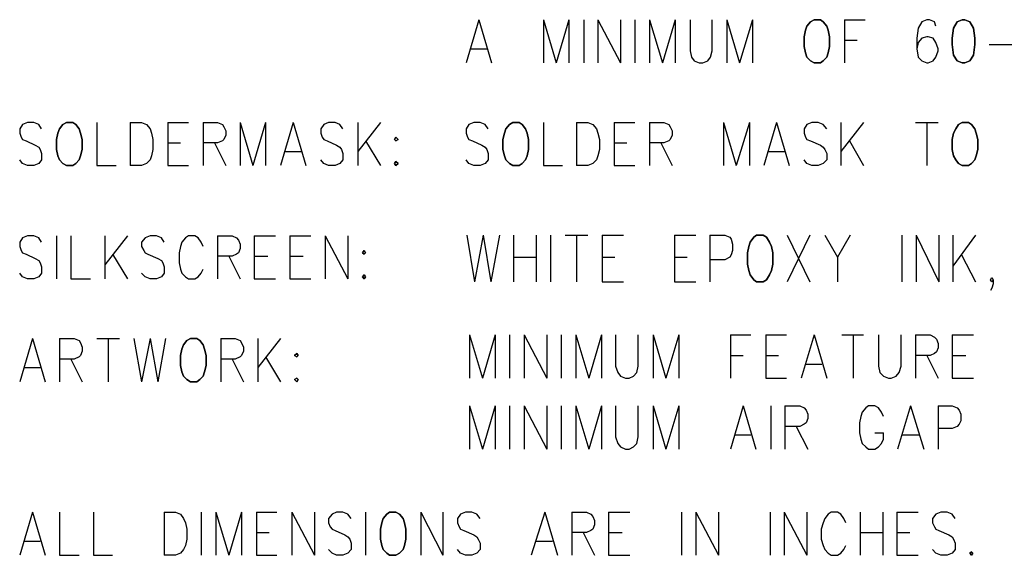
# Model space of a CAD drawing. Extents: x 11.9 to 28.1, y 10.8 to 21.2.
# Tile 22 of 32: x 23.207 to 24.596, y 17.149 to 17.905. Entities that reach past the tile are written whole.
import ezdxf

# ---------------------------------------------------------------- set-up
doc = ezdxf.new("R2010")
doc.units = 0
doc.layers.add('DRILLDWG_pho', color=1, linetype='CONTINUOUS')

msp = doc.modelspace()

# ---------------------------------------------------------------- linework, layer by layer
at = {"layer": 'DRILLDWG_pho'}
for points in [[(23.855, 17.905), (23.837, 17.844)], [(23.855, 17.905), (23.873, 17.844)], [(23.946, 17.905), (23.946, 17.844)], [(23.946, 17.905), (23.964, 17.844)], [(23.982, 17.905), (23.964, 17.844)], [(23.982, 17.905), (23.982, 17.844)], [(24.003, 17.905), (24.003, 17.844)], [(24.023, 17.905), (24.023, 17.844)], [(24.023, 17.905), (24.055, 17.844)], [(24.055, 17.905), (24.055, 17.844)], [(24.075, 17.905), (24.075, 17.844)], [(24.096, 17.905), (24.096, 17.844)], [(24.096, 17.905), (24.114, 17.844)], [(24.132, 17.905), (24.114, 17.844)], [(24.132, 17.905), (24.132, 17.844)], [(24.153, 17.905), (24.153, 17.861)], [(24.184, 17.861), (24.184, 17.905)], [(24.205, 17.905), (24.205, 17.844)], [(24.205, 17.905), (24.223, 17.844)], [(24.241, 17.905), (24.223, 17.844)], [(24.241, 17.905), (24.241, 17.844)], [(24.371, 17.905), (24.371, 17.844)], [(24.371, 17.905), (24.4, 17.905)], [(24.48, 17.902), (24.475, 17.893)], [(24.487, 17.905), (24.48, 17.902)], [(24.491, 17.905), (24.487, 17.905)], [(24.498, 17.902), (24.491, 17.905)], [(24.5, 17.896), (24.498, 17.902)], [(24.475, 17.893), (24.473, 17.879)], [(24.371, 17.876), (24.389, 17.876)], [(24.473, 17.879), (24.473, 17.864)], [(24.475, 17.873), (24.473, 17.864)], [(24.48, 17.879), (24.475, 17.873)], [(24.487, 17.881), (24.48, 17.879)], [(24.489, 17.881), (24.487, 17.881)], [(24.496, 17.879), (24.489, 17.881)], [(24.5, 17.873), (24.496, 17.879)], [(24.503, 17.864), (24.5, 17.873)], [(24.575, 17.87), (24.616, 17.87)], [(23.843, 17.864), (23.866, 17.864)], [(24.153, 17.861), (24.155, 17.852)], [(24.182, 17.852), (24.184, 17.861)], [(24.473, 17.864), (24.475, 17.852)], [(24.5, 17.852), (24.503, 17.861)], [(24.503, 17.861), (24.503, 17.864)], [(24.155, 17.852), (24.159, 17.847)], [(24.159, 17.847), (24.166, 17.844)], [(24.166, 17.844), (24.171, 17.844)], [(24.171, 17.844), (24.178, 17.847)], [(24.178, 17.847), (24.182, 17.852)], [(24.475, 17.852), (24.48, 17.847)], [(24.48, 17.847), (24.487, 17.844)], [(24.487, 17.844), (24.489, 17.844)], [(24.489, 17.844), (24.496, 17.847)], [(24.496, 17.847), (24.5, 17.852)], [(23.218, 17.76), (23.211, 17.757)], [(23.227, 17.76), (23.218, 17.76)], [(23.234, 17.757), (23.227, 17.76)], [(23.316, 17.76), (23.316, 17.699)], [(23.363, 17.76), (23.363, 17.699)], [(23.363, 17.76), (23.379, 17.76)], [(23.379, 17.76), (23.386, 17.757)], [(23.416, 17.76), (23.416, 17.699)], [(23.416, 17.76), (23.445, 17.76)], [(23.466, 17.76), (23.466, 17.699)], [(23.466, 17.76), (23.486, 17.76)], [(23.486, 17.76), (23.493, 17.757)], [(23.518, 17.76), (23.518, 17.699)], [(23.518, 17.76), (23.536, 17.699)], [(23.554, 17.76), (23.536, 17.699)], [(23.554, 17.76), (23.554, 17.699)], [(23.593, 17.76), (23.575, 17.699)], [(23.593, 17.76), (23.611, 17.699)], [(23.643, 17.76), (23.636, 17.757)], [(23.652, 17.76), (23.643, 17.76)], [(23.659, 17.757), (23.652, 17.76)], [(23.684, 17.76), (23.684, 17.699)], [(23.716, 17.76), (23.684, 17.719)], [(23.848, 17.76), (23.841, 17.757)], [(23.857, 17.76), (23.848, 17.76)], [(23.864, 17.757), (23.857, 17.76)], [(23.946, 17.76), (23.946, 17.699)], [(23.993, 17.76), (23.993, 17.699)], [(23.993, 17.76), (24.009, 17.76)], [(24.009, 17.76), (24.016, 17.757)], [(24.046, 17.76), (24.046, 17.699)], [(24.046, 17.76), (24.075, 17.76)], [(24.096, 17.76), (24.096, 17.699)], [(24.096, 17.76), (24.116, 17.76)], [(24.116, 17.76), (24.123, 17.757)], [(24.2, 17.76), (24.2, 17.699)], [(24.2, 17.76), (24.218, 17.699)], [(24.237, 17.76), (24.218, 17.699)], [(24.237, 17.76), (24.237, 17.699)], [(24.275, 17.76), (24.257, 17.699)], [(24.275, 17.76), (24.293, 17.699)], [(24.325, 17.76), (24.318, 17.757)], [(24.334, 17.76), (24.325, 17.76)], [(24.341, 17.757), (24.334, 17.76)], [(24.366, 17.76), (24.366, 17.699)], [(24.398, 17.76), (24.366, 17.719)], [(24.471, 17.76), (24.503, 17.76)], [(24.487, 17.76), (24.487, 17.699)], [(23.211, 17.757), (23.207, 17.751)], [(23.207, 17.751), (23.207, 17.745)], [(23.207, 17.745), (23.209, 17.739)], [(23.238, 17.751), (23.234, 17.757)], [(23.386, 17.757), (23.391, 17.751)], [(23.391, 17.751), (23.393, 17.745)], [(23.393, 17.745), (23.395, 17.736)], [(23.493, 17.757), (23.495, 17.754)], [(23.495, 17.754), (23.498, 17.748)], [(23.498, 17.748), (23.498, 17.742)], [(23.636, 17.757), (23.632, 17.751)], [(23.632, 17.751), (23.632, 17.745)], [(23.632, 17.745), (23.634, 17.739)], [(23.663, 17.751), (23.659, 17.757)], [(23.841, 17.757), (23.837, 17.751)], [(23.837, 17.751), (23.837, 17.745)], [(23.837, 17.745), (23.839, 17.739)], [(23.868, 17.751), (23.864, 17.757)], [(24.016, 17.757), (24.021, 17.751)], [(24.021, 17.751), (24.023, 17.745)], [(24.023, 17.745), (24.025, 17.736)], [(24.123, 17.757), (24.125, 17.754)], [(24.125, 17.754), (24.128, 17.748)], [(24.128, 17.748), (24.128, 17.742)], [(24.318, 17.757), (24.314, 17.751)], [(24.314, 17.751), (24.314, 17.745)], [(24.314, 17.745), (24.316, 17.739)], [(24.346, 17.751), (24.341, 17.757)], [(23.209, 17.739), (23.211, 17.736)], [(23.211, 17.736), (23.216, 17.734)], [(23.216, 17.734), (23.229, 17.728)], [(23.395, 17.736), (23.395, 17.722)], [(23.416, 17.731), (23.434, 17.731)], [(23.486, 17.731), (23.466, 17.731)], [(23.482, 17.731), (23.498, 17.699)], [(23.493, 17.734), (23.486, 17.731)], [(23.495, 17.736), (23.493, 17.734)], [(23.498, 17.742), (23.495, 17.736)], [(23.634, 17.739), (23.636, 17.736)], [(23.636, 17.736), (23.641, 17.734)], [(23.641, 17.734), (23.654, 17.728)], [(23.695, 17.734), (23.716, 17.699)], [(23.839, 17.739), (23.841, 17.736)], [(23.841, 17.736), (23.846, 17.734)], [(23.846, 17.734), (23.859, 17.728)], [(24.025, 17.736), (24.025, 17.722)], [(24.046, 17.731), (24.064, 17.731)], [(24.116, 17.731), (24.096, 17.731)], [(24.112, 17.731), (24.128, 17.699)], [(24.123, 17.734), (24.116, 17.731)], [(24.125, 17.736), (24.123, 17.734)], [(24.128, 17.742), (24.125, 17.736)], [(24.316, 17.739), (24.318, 17.736)], [(24.318, 17.736), (24.323, 17.734)], [(24.323, 17.734), (24.337, 17.728)], [(24.378, 17.734), (24.398, 17.699)], [(23.229, 17.728), (23.234, 17.725)], [(23.234, 17.725), (23.236, 17.722)], [(23.236, 17.722), (23.238, 17.716)], [(23.395, 17.722), (23.393, 17.713)], [(23.582, 17.719), (23.604, 17.719)], [(23.654, 17.728), (23.659, 17.725)], [(23.659, 17.725), (23.661, 17.722)], [(23.661, 17.722), (23.663, 17.716)], [(23.859, 17.728), (23.864, 17.725)], [(23.864, 17.725), (23.866, 17.722)], [(23.866, 17.722), (23.868, 17.716)], [(24.025, 17.722), (24.023, 17.713)], [(24.264, 17.719), (24.287, 17.719)], [(24.337, 17.728), (24.341, 17.725)], [(24.341, 17.725), (24.343, 17.722)], [(24.343, 17.722), (24.346, 17.716)], [(23.211, 17.702), (23.207, 17.707)], [(23.238, 17.707), (23.234, 17.702)], [(23.238, 17.716), (23.238, 17.707)], [(23.391, 17.707), (23.386, 17.702)], [(23.393, 17.713), (23.391, 17.707)], [(23.636, 17.702), (23.632, 17.707)], [(23.663, 17.707), (23.659, 17.702)], [(23.663, 17.716), (23.663, 17.707)], [(23.841, 17.702), (23.837, 17.707)], [(23.868, 17.707), (23.864, 17.702)], [(23.868, 17.716), (23.868, 17.707)], [(24.021, 17.707), (24.016, 17.702)], [(24.023, 17.713), (24.021, 17.707)], [(24.318, 17.702), (24.314, 17.707)], [(24.346, 17.707), (24.341, 17.702)], [(24.346, 17.716), (24.346, 17.707)], [(23.218, 17.699), (23.211, 17.702)], [(23.227, 17.699), (23.218, 17.699)], [(23.234, 17.702), (23.227, 17.699)], [(23.316, 17.699), (23.343, 17.699)], [(23.379, 17.699), (23.363, 17.699)], [(23.386, 17.702), (23.379, 17.699)], [(23.416, 17.699), (23.445, 17.699)], [(23.643, 17.699), (23.636, 17.702)], [(23.652, 17.699), (23.643, 17.699)], [(23.659, 17.702), (23.652, 17.699)], [(23.848, 17.699), (23.841, 17.702)], [(23.857, 17.699), (23.848, 17.699)], [(23.864, 17.702), (23.857, 17.699)], [(23.946, 17.699), (23.973, 17.699)], [(24.009, 17.699), (23.993, 17.699)], [(24.016, 17.702), (24.009, 17.699)], [(24.046, 17.699), (24.075, 17.699)], [(24.325, 17.699), (24.318, 17.702)], [(24.334, 17.699), (24.325, 17.699)], [(24.341, 17.702), (24.334, 17.699)], [(23.211, 17.597), (23.207, 17.591)], [(23.218, 17.6), (23.211, 17.597)], [(23.227, 17.6), (23.218, 17.6)], [(23.234, 17.597), (23.227, 17.6)], [(23.238, 17.591), (23.234, 17.597)], [(23.259, 17.6), (23.259, 17.539)], [(23.279, 17.6), (23.279, 17.539)], [(23.327, 17.6), (23.327, 17.539)], [(23.359, 17.6), (23.327, 17.559)], [(23.384, 17.597), (23.379, 17.591)], [(23.391, 17.6), (23.384, 17.597)], [(23.4, 17.6), (23.391, 17.6)], [(23.407, 17.597), (23.4, 17.6)], [(23.411, 17.591), (23.407, 17.597)], [(23.441, 17.597), (23.436, 17.591)], [(23.445, 17.6), (23.441, 17.597)], [(23.454, 17.6), (23.445, 17.6)], [(23.459, 17.597), (23.454, 17.6)], [(23.463, 17.591), (23.459, 17.597)], [(23.486, 17.6), (23.486, 17.539)], [(23.486, 17.6), (23.507, 17.6)], [(23.507, 17.6), (23.513, 17.597)], [(23.513, 17.597), (23.516, 17.594)], [(23.516, 17.594), (23.518, 17.588)], [(23.538, 17.6), (23.538, 17.539)], [(23.538, 17.6), (23.568, 17.6)], [(23.588, 17.6), (23.588, 17.539)], [(23.588, 17.6), (23.618, 17.6)], [(23.638, 17.6), (23.638, 17.539)], [(23.638, 17.6), (23.67, 17.539)], [(23.67, 17.6), (23.67, 17.539)], [(23.838, 17.601), (23.849, 17.535)], [(23.861, 17.601), (23.849, 17.535)], [(23.861, 17.601), (23.872, 17.535)], [(23.884, 17.601), (23.872, 17.535)], [(23.904, 17.601), (23.904, 17.535)], [(23.936, 17.601), (23.936, 17.535)], [(23.956, 17.601), (23.956, 17.535)], [(23.977, 17.601), (24.009, 17.601)], [(23.993, 17.601), (23.993, 17.535)], [(24.029, 17.601), (24.029, 17.535)], [(24.029, 17.601), (24.059, 17.601)], [(24.131, 17.601), (24.131, 17.535)], [(24.131, 17.601), (24.161, 17.601)], [(24.181, 17.601), (24.181, 17.535)], [(24.181, 17.601), (24.202, 17.601)], [(24.202, 17.601), (24.209, 17.598)], [(24.209, 17.598), (24.211, 17.595)], [(24.211, 17.595), (24.213, 17.588)], [(24.29, 17.601), (24.322, 17.535)], [(24.322, 17.601), (24.29, 17.535)], [(24.343, 17.601), (24.361, 17.57)], [(24.379, 17.601), (24.361, 17.57)], [(24.452, 17.601), (24.452, 17.535)], [(24.472, 17.601), (24.472, 17.535)], [(24.472, 17.601), (24.504, 17.535)], [(24.504, 17.601), (24.504, 17.535)], [(24.524, 17.601), (24.524, 17.535)], [(24.556, 17.601), (24.524, 17.557)], [(23.207, 17.591), (23.207, 17.585)], [(23.207, 17.585), (23.209, 17.579)], [(23.209, 17.579), (23.211, 17.576)], [(23.379, 17.591), (23.379, 17.585)], [(23.379, 17.585), (23.382, 17.579)], [(23.382, 17.579), (23.384, 17.576)], [(23.434, 17.585), (23.432, 17.576)], [(23.436, 17.591), (23.434, 17.585)], [(23.466, 17.585), (23.463, 17.591)], [(23.518, 17.582), (23.516, 17.576)], [(23.518, 17.588), (23.518, 17.582)], [(24.213, 17.579), (24.211, 17.573)], [(24.213, 17.588), (24.213, 17.579)], [(23.211, 17.576), (23.216, 17.574)], [(23.216, 17.574), (23.229, 17.568)], [(23.229, 17.568), (23.234, 17.565)], [(23.234, 17.565), (23.236, 17.562)], [(23.338, 17.574), (23.359, 17.539)], [(23.384, 17.576), (23.388, 17.574)], [(23.388, 17.574), (23.402, 17.568)], [(23.402, 17.568), (23.407, 17.565)], [(23.407, 17.565), (23.409, 17.562)], [(23.432, 17.576), (23.432, 17.562)], [(23.507, 17.571), (23.486, 17.571)], [(23.502, 17.571), (23.518, 17.539)], [(23.513, 17.574), (23.507, 17.571)], [(23.516, 17.576), (23.513, 17.574)], [(23.538, 17.571), (23.557, 17.571)], [(23.588, 17.571), (23.607, 17.571)], [(23.904, 17.57), (23.936, 17.57)], [(24.029, 17.57), (24.047, 17.57)], [(24.131, 17.57), (24.149, 17.57)], [(24.202, 17.566), (24.181, 17.566)], [(24.209, 17.57), (24.202, 17.566)], [(24.211, 17.573), (24.209, 17.57)], [(24.361, 17.57), (24.361, 17.535)], [(24.536, 17.573), (24.556, 17.535)], [(23.236, 17.562), (23.238, 17.556)], [(23.238, 17.556), (23.238, 17.547)], [(23.409, 17.562), (23.411, 17.556)], [(23.411, 17.556), (23.411, 17.547)], [(23.432, 17.562), (23.434, 17.553)], [(23.434, 17.553), (23.436, 17.547)], [(23.463, 17.547), (23.466, 17.553)], [(23.211, 17.542), (23.207, 17.547)], [(23.218, 17.539), (23.211, 17.542)], [(23.227, 17.539), (23.218, 17.539)], [(23.234, 17.542), (23.227, 17.539)], [(23.238, 17.547), (23.234, 17.542)], [(23.279, 17.539), (23.307, 17.539)], [(23.384, 17.542), (23.379, 17.547)], [(23.391, 17.539), (23.384, 17.542)], [(23.4, 17.539), (23.391, 17.539)], [(23.407, 17.542), (23.4, 17.539)], [(23.411, 17.547), (23.407, 17.542)], [(23.436, 17.547), (23.441, 17.542)], [(23.441, 17.542), (23.445, 17.539)], [(23.445, 17.539), (23.454, 17.539)], [(23.454, 17.539), (23.459, 17.542)], [(23.459, 17.542), (23.463, 17.547)], [(23.538, 17.539), (23.568, 17.539)], [(23.588, 17.539), (23.618, 17.539)], [(24.577, 17.538), (24.579, 17.541)], [(24.579, 17.535), (24.577, 17.538)], [(24.579, 17.541), (24.581, 17.538)], [(24.581, 17.538), (24.579, 17.535)], [(24.581, 17.538), (24.581, 17.532)], [(24.029, 17.535), (24.059, 17.535)], [(24.131, 17.535), (24.161, 17.535)], [(24.579, 17.526), (24.577, 17.523)], [(24.581, 17.532), (24.579, 17.526)], [(23.225, 17.455), (23.207, 17.394)], [(23.225, 17.455), (23.243, 17.394)], [(23.263, 17.455), (23.263, 17.394)], [(23.263, 17.455), (23.284, 17.455)], [(23.284, 17.455), (23.291, 17.452)], [(23.316, 17.455), (23.348, 17.455)], [(23.332, 17.455), (23.332, 17.394)], [(23.368, 17.455), (23.379, 17.394)], [(23.391, 17.455), (23.379, 17.394)], [(23.391, 17.455), (23.402, 17.394)], [(23.413, 17.455), (23.402, 17.394)], [(23.491, 17.455), (23.491, 17.394)], [(23.491, 17.455), (23.511, 17.455)], [(23.511, 17.455), (23.518, 17.452)], [(23.543, 17.455), (23.543, 17.394)], [(23.575, 17.455), (23.543, 17.414)], [(23.842, 17.46), (23.842, 17.399)], [(23.842, 17.46), (23.86, 17.399)], [(23.878, 17.46), (23.86, 17.399)], [(23.878, 17.46), (23.878, 17.399)], [(23.898, 17.46), (23.898, 17.399)], [(23.919, 17.46), (23.919, 17.399)], [(23.919, 17.46), (23.951, 17.399)], [(23.951, 17.46), (23.951, 17.399)], [(23.971, 17.46), (23.971, 17.399)], [(23.992, 17.46), (23.992, 17.399)], [(23.992, 17.46), (24.01, 17.399)], [(24.028, 17.46), (24.01, 17.399)], [(24.028, 17.46), (24.028, 17.399)], [(24.048, 17.46), (24.048, 17.416)], [(24.08, 17.416), (24.08, 17.46)], [(24.101, 17.46), (24.101, 17.399)], [(24.101, 17.46), (24.119, 17.399)], [(24.137, 17.46), (24.119, 17.399)], [(24.137, 17.46), (24.137, 17.399)], [(24.21, 17.46), (24.21, 17.399)], [(24.21, 17.46), (24.239, 17.46)], [(24.26, 17.46), (24.26, 17.399)], [(24.26, 17.46), (24.289, 17.46)], [(24.328, 17.46), (24.31, 17.399)], [(24.328, 17.46), (24.346, 17.399)], [(24.367, 17.46), (24.398, 17.46)], [(24.383, 17.46), (24.383, 17.399)], [(24.419, 17.46), (24.419, 17.416)], [(24.451, 17.416), (24.451, 17.46)], [(24.471, 17.46), (24.471, 17.399)], [(24.471, 17.46), (24.492, 17.46)], [(24.492, 17.46), (24.498, 17.457)], [(24.498, 17.457), (24.501, 17.454)], [(24.501, 17.454), (24.503, 17.448)], [(24.523, 17.46), (24.523, 17.399)], [(24.523, 17.46), (24.553, 17.46)], [(23.291, 17.452), (23.293, 17.449)], [(23.293, 17.449), (23.295, 17.443)], [(23.295, 17.443), (23.295, 17.437)], [(23.518, 17.452), (23.52, 17.449)], [(23.52, 17.449), (23.523, 17.443)], [(23.523, 17.443), (23.523, 17.437)], [(24.503, 17.442), (24.501, 17.436)], [(24.503, 17.448), (24.503, 17.442)], [(23.284, 17.426), (23.263, 17.426)], [(23.279, 17.426), (23.295, 17.394)], [(23.291, 17.429), (23.284, 17.426)], [(23.293, 17.431), (23.291, 17.429)], [(23.295, 17.437), (23.293, 17.431)], [(23.511, 17.426), (23.491, 17.426)], [(23.507, 17.426), (23.523, 17.394)], [(23.518, 17.429), (23.511, 17.426)], [(23.52, 17.431), (23.518, 17.429)], [(23.523, 17.437), (23.52, 17.431)], [(23.554, 17.429), (23.575, 17.394)], [(24.21, 17.431), (24.228, 17.431)], [(24.26, 17.431), (24.278, 17.431)], [(24.492, 17.431), (24.471, 17.431)], [(24.487, 17.431), (24.503, 17.399)], [(24.498, 17.434), (24.492, 17.431)], [(24.501, 17.436), (24.498, 17.434)], [(24.523, 17.431), (24.542, 17.431)], [(23.213, 17.414), (23.236, 17.414)], [(24.048, 17.416), (24.051, 17.407)], [(24.078, 17.407), (24.08, 17.416)], [(24.317, 17.419), (24.339, 17.419)], [(24.419, 17.416), (24.421, 17.407)], [(24.448, 17.407), (24.451, 17.416)], [(24.051, 17.407), (24.055, 17.402)], [(24.055, 17.402), (24.062, 17.399)], [(24.062, 17.399), (24.067, 17.399)], [(24.067, 17.399), (24.073, 17.402)], [(24.073, 17.402), (24.078, 17.407)], [(24.26, 17.399), (24.289, 17.399)], [(24.421, 17.407), (24.426, 17.402)], [(24.426, 17.402), (24.433, 17.399)], [(24.433, 17.399), (24.437, 17.399)], [(24.437, 17.399), (24.444, 17.402)], [(24.444, 17.402), (24.448, 17.407)], [(24.523, 17.399), (24.553, 17.399)], [(23.842, 17.36), (23.842, 17.299)], [(23.842, 17.36), (23.86, 17.299)], [(23.878, 17.36), (23.86, 17.299)], [(23.878, 17.36), (23.878, 17.299)], [(23.898, 17.36), (23.898, 17.299)], [(23.919, 17.36), (23.919, 17.299)], [(23.919, 17.36), (23.951, 17.299)], [(23.951, 17.36), (23.951, 17.299)], [(23.971, 17.36), (23.971, 17.299)], [(23.992, 17.36), (23.992, 17.299)], [(23.992, 17.36), (24.01, 17.299)], [(24.028, 17.36), (24.01, 17.299)], [(24.028, 17.36), (24.028, 17.299)], [(24.048, 17.36), (24.048, 17.316)], [(24.08, 17.316), (24.08, 17.36)], [(24.101, 17.36), (24.101, 17.299)], [(24.101, 17.36), (24.119, 17.299)], [(24.137, 17.36), (24.119, 17.299)], [(24.137, 17.36), (24.137, 17.299)], [(24.228, 17.36), (24.21, 17.299)], [(24.228, 17.36), (24.246, 17.299)], [(24.267, 17.36), (24.267, 17.299)], [(24.287, 17.36), (24.287, 17.299)], [(24.287, 17.36), (24.308, 17.36)], [(24.308, 17.36), (24.314, 17.357)], [(24.314, 17.357), (24.317, 17.354)], [(24.401, 17.357), (24.396, 17.351)], [(24.405, 17.36), (24.401, 17.357)], [(24.414, 17.36), (24.405, 17.36)], [(24.419, 17.357), (24.414, 17.36)], [(24.423, 17.351), (24.419, 17.357)], [(24.464, 17.36), (24.446, 17.299)], [(24.464, 17.36), (24.483, 17.299)], [(24.503, 17.36), (24.503, 17.299)], [(24.503, 17.36), (24.523, 17.36)], [(24.523, 17.36), (24.53, 17.357)], [(24.53, 17.357), (24.533, 17.354)], [(24.317, 17.354), (24.319, 17.348)], [(24.319, 17.342), (24.317, 17.336)], [(24.319, 17.348), (24.319, 17.342)], [(24.394, 17.345), (24.392, 17.336)], [(24.396, 17.351), (24.394, 17.345)], [(24.426, 17.345), (24.423, 17.351)], [(24.533, 17.354), (24.535, 17.348)], [(24.535, 17.348), (24.535, 17.339)], [(24.308, 17.331), (24.287, 17.331)], [(24.303, 17.331), (24.319, 17.299)], [(24.314, 17.334), (24.308, 17.331)], [(24.317, 17.336), (24.314, 17.334)], [(24.392, 17.336), (24.392, 17.322)], [(24.523, 17.328), (24.503, 17.328)], [(24.53, 17.331), (24.523, 17.328)], [(24.533, 17.334), (24.53, 17.331)], [(24.535, 17.339), (24.533, 17.334)], [(24.048, 17.316), (24.051, 17.307)], [(24.078, 17.307), (24.08, 17.316)], [(24.217, 17.319), (24.239, 17.319)], [(24.392, 17.322), (24.394, 17.313)], [(24.414, 17.322), (24.426, 17.322)], [(24.426, 17.313), (24.426, 17.322)], [(24.453, 17.319), (24.476, 17.319)], [(24.051, 17.307), (24.055, 17.302)], [(24.055, 17.302), (24.062, 17.299)], [(24.067, 17.299), (24.073, 17.302)], [(24.073, 17.302), (24.078, 17.307)], [(24.394, 17.313), (24.396, 17.307)], [(24.396, 17.307), (24.401, 17.302)], [(24.401, 17.302), (24.405, 17.299)], [(24.414, 17.299), (24.419, 17.302)], [(24.419, 17.302), (24.423, 17.307)], [(24.423, 17.307), (24.426, 17.313)], [(24.062, 17.299), (24.067, 17.299)], [(24.405, 17.299), (24.414, 17.299)], [(23.225, 17.21), (23.207, 17.149)], [(23.225, 17.21), (23.243, 17.149)], [(23.263, 17.21), (23.263, 17.149)], [(23.311, 17.21), (23.311, 17.149)], [(23.411, 17.21), (23.411, 17.149)], [(23.411, 17.21), (23.427, 17.21)], [(23.427, 17.21), (23.434, 17.207)], [(23.434, 17.207), (23.438, 17.201)], [(23.463, 17.21), (23.463, 17.149)], [(23.484, 17.21), (23.484, 17.149)], [(23.484, 17.21), (23.502, 17.149)], [(23.52, 17.21), (23.502, 17.149)], [(23.52, 17.21), (23.52, 17.149)], [(23.541, 17.21), (23.541, 17.149)], [(23.541, 17.21), (23.57, 17.21)], [(23.591, 17.21), (23.591, 17.149)], [(23.591, 17.21), (23.623, 17.149)], [(23.623, 17.21), (23.623, 17.149)], [(23.648, 17.207), (23.643, 17.201)], [(23.654, 17.21), (23.648, 17.207)], [(23.663, 17.21), (23.654, 17.21)], [(23.67, 17.207), (23.663, 17.21)], [(23.675, 17.201), (23.67, 17.207)], [(23.695, 17.21), (23.695, 17.149)], [(23.773, 17.21), (23.773, 17.149)], [(23.773, 17.21), (23.804, 17.149)], [(23.804, 17.21), (23.804, 17.149)], [(23.829, 17.207), (23.825, 17.201)], [(23.836, 17.21), (23.829, 17.207)], [(23.845, 17.21), (23.836, 17.21)], [(23.852, 17.207), (23.845, 17.21)], [(23.857, 17.201), (23.852, 17.207)], [(23.948, 17.21), (23.929, 17.149)], [(23.948, 17.21), (23.966, 17.149)], [(23.986, 17.21), (23.986, 17.149)], [(23.986, 17.21), (24.007, 17.21)], [(24.007, 17.21), (24.013, 17.207)], [(24.013, 17.207), (24.016, 17.204)], [(24.016, 17.204), (24.018, 17.198)], [(24.038, 17.21), (24.038, 17.149)], [(24.038, 17.21), (24.068, 17.21)], [(24.141, 17.21), (24.141, 17.149)], [(24.161, 17.21), (24.161, 17.149)], [(24.161, 17.21), (24.193, 17.149)], [(24.193, 17.21), (24.193, 17.149)], [(24.266, 17.21), (24.266, 17.149)], [(24.286, 17.21), (24.286, 17.149)], [(24.286, 17.21), (24.318, 17.149)], [(24.318, 17.21), (24.318, 17.149)], [(24.348, 17.207), (24.343, 17.201)], [(24.352, 17.21), (24.348, 17.207)], [(24.361, 17.21), (24.352, 17.21)], [(24.366, 17.207), (24.361, 17.21)], [(24.37, 17.201), (24.366, 17.207)], [(24.393, 17.21), (24.393, 17.149)], [(24.425, 17.21), (24.425, 17.149)], [(24.445, 17.21), (24.445, 17.149)], [(24.445, 17.21), (24.475, 17.21)], [(24.5, 17.207), (24.495, 17.201)], [(24.507, 17.21), (24.5, 17.207)], [(24.516, 17.21), (24.507, 17.21)], [(24.523, 17.207), (24.516, 17.21)], [(24.527, 17.201), (24.523, 17.207)], [(23.438, 17.201), (23.441, 17.195)], [(23.441, 17.195), (23.443, 17.186)], [(23.643, 17.201), (23.643, 17.195)], [(23.643, 17.195), (23.645, 17.189)], [(23.645, 17.189), (23.648, 17.186)], [(23.825, 17.201), (23.825, 17.195)], [(23.825, 17.195), (23.827, 17.189)], [(23.827, 17.189), (23.829, 17.186)], [(24.018, 17.192), (24.016, 17.186)], [(24.018, 17.198), (24.018, 17.192)], [(24.341, 17.195), (24.338, 17.186)], [(24.343, 17.201), (24.341, 17.195)], [(24.373, 17.195), (24.37, 17.201)], [(24.495, 17.201), (24.495, 17.195)], [(24.495, 17.195), (24.498, 17.189)], [(24.498, 17.189), (24.5, 17.186)], [(23.443, 17.186), (23.443, 17.172)], [(23.541, 17.181), (23.559, 17.181)], [(23.648, 17.186), (23.652, 17.184)], [(23.652, 17.184), (23.666, 17.178)], [(23.666, 17.178), (23.67, 17.175)], [(23.67, 17.175), (23.673, 17.172)], [(23.829, 17.186), (23.834, 17.184)], [(23.834, 17.184), (23.848, 17.178)], [(23.848, 17.178), (23.852, 17.175)], [(23.852, 17.175), (23.854, 17.172)], [(24.007, 17.181), (23.986, 17.181)], [(24.002, 17.181), (24.018, 17.149)], [(24.013, 17.184), (24.007, 17.181)], [(24.016, 17.186), (24.013, 17.184)], [(24.038, 17.181), (24.057, 17.181)], [(24.338, 17.186), (24.338, 17.172)], [(24.393, 17.181), (24.425, 17.181)], [(24.445, 17.181), (24.463, 17.181)], [(24.5, 17.186), (24.504, 17.184)], [(24.504, 17.184), (24.518, 17.178)], [(24.518, 17.178), (24.523, 17.175)], [(24.523, 17.175), (24.525, 17.172)], [(23.213, 17.169), (23.236, 17.169)], [(23.441, 17.163), (23.438, 17.157)], [(23.443, 17.172), (23.441, 17.163)], [(23.673, 17.172), (23.675, 17.166)], [(23.675, 17.166), (23.675, 17.157)], [(23.854, 17.172), (23.857, 17.166)], [(23.857, 17.166), (23.857, 17.157)], [(23.936, 17.169), (23.959, 17.169)], [(24.338, 17.172), (24.341, 17.163)], [(24.341, 17.163), (24.343, 17.157)], [(24.37, 17.157), (24.373, 17.163)], [(24.525, 17.172), (24.527, 17.166)], [(24.527, 17.166), (24.527, 17.157)], [(23.263, 17.149), (23.291, 17.149)], [(23.311, 17.149), (23.338, 17.149)], [(23.427, 17.149), (23.411, 17.149)], [(23.434, 17.152), (23.427, 17.149)], [(23.438, 17.157), (23.434, 17.152)], [(23.541, 17.149), (23.57, 17.149)], [(23.648, 17.152), (23.643, 17.157)], [(23.654, 17.149), (23.648, 17.152)], [(23.663, 17.149), (23.654, 17.149)], [(23.67, 17.152), (23.663, 17.149)], [(23.675, 17.157), (23.67, 17.152)], [(23.829, 17.152), (23.825, 17.157)], [(23.836, 17.149), (23.829, 17.152)], [(23.845, 17.149), (23.836, 17.149)], [(23.852, 17.152), (23.845, 17.149)], [(23.857, 17.157), (23.852, 17.152)], [(24.038, 17.149), (24.068, 17.149)], [(24.343, 17.157), (24.348, 17.152)], [(24.348, 17.152), (24.352, 17.149)], [(24.352, 17.149), (24.361, 17.149)], [(24.361, 17.149), (24.366, 17.152)], [(24.366, 17.152), (24.37, 17.157)], [(24.445, 17.149), (24.475, 17.149)], [(24.5, 17.152), (24.495, 17.157)], [(24.507, 17.149), (24.5, 17.152)], [(24.516, 17.149), (24.507, 17.149)], [(24.523, 17.152), (24.516, 17.149)], [(24.527, 17.157), (24.523, 17.152)]]:
    msp.add_lwpolyline(points, dxfattribs=at)
for points in [[(24.323, 17.902), (24.318, 17.896)], [(24.328, 17.905), (24.323, 17.902)], [(24.337, 17.905), (24.328, 17.905)], [(24.341, 17.902), (24.337, 17.905)], [(24.346, 17.896), (24.341, 17.902)], [(24.53, 17.902), (24.525, 17.893)], [(24.537, 17.905), (24.53, 17.902)], [(24.541, 17.905), (24.537, 17.905)], [(24.548, 17.902), (24.541, 17.905)], [(24.553, 17.893), (24.548, 17.902)], [(24.316, 17.89), (24.314, 17.881)], [(24.318, 17.896), (24.316, 17.89)], [(24.348, 17.89), (24.346, 17.896)], [(24.35, 17.881), (24.348, 17.89)], [(24.525, 17.893), (24.523, 17.879)], [(24.555, 17.879), (24.553, 17.893)], [(24.314, 17.881), (24.314, 17.867)], [(24.35, 17.867), (24.35, 17.881)], [(24.523, 17.879), (24.523, 17.87)], [(24.523, 17.87), (24.525, 17.855)], [(24.553, 17.855), (24.555, 17.87)], [(24.555, 17.87), (24.555, 17.879)], [(24.314, 17.867), (24.316, 17.858)], [(24.316, 17.858), (24.318, 17.852)], [(24.346, 17.852), (24.348, 17.858)], [(24.348, 17.858), (24.35, 17.867)], [(24.318, 17.852), (24.323, 17.847)], [(24.323, 17.847), (24.328, 17.844)], [(24.328, 17.844), (24.337, 17.844)], [(24.337, 17.844), (24.341, 17.847)], [(24.341, 17.847), (24.346, 17.852)], [(24.525, 17.855), (24.53, 17.847)], [(24.53, 17.847), (24.537, 17.844)], [(24.537, 17.844), (24.541, 17.844)], [(24.541, 17.844), (24.548, 17.847)], [(24.548, 17.847), (24.553, 17.855)], [(23.273, 17.76), (23.268, 17.757)], [(23.282, 17.76), (23.273, 17.76)], [(23.286, 17.757), (23.282, 17.76)], [(23.903, 17.76), (23.898, 17.757)], [(23.912, 17.76), (23.903, 17.76)], [(23.916, 17.757), (23.912, 17.76)], [(24.537, 17.76), (24.532, 17.757)], [(24.546, 17.76), (24.537, 17.76)], [(24.55, 17.757), (24.546, 17.76)], [(23.261, 17.745), (23.259, 17.736)], [(23.263, 17.751), (23.261, 17.745)], [(23.268, 17.757), (23.263, 17.751)], [(23.291, 17.751), (23.286, 17.757)], [(23.293, 17.745), (23.291, 17.751)], [(23.295, 17.736), (23.293, 17.745)], [(23.891, 17.745), (23.889, 17.736)], [(23.893, 17.751), (23.891, 17.745)], [(23.898, 17.757), (23.893, 17.751)], [(23.921, 17.751), (23.916, 17.757)], [(23.923, 17.745), (23.921, 17.751)], [(23.925, 17.736), (23.923, 17.745)], [(24.525, 17.745), (24.523, 17.736)], [(24.528, 17.751), (24.525, 17.745)], [(24.532, 17.757), (24.528, 17.751)], [(24.555, 17.751), (24.55, 17.757)], [(24.557, 17.745), (24.555, 17.751)], [(24.559, 17.736), (24.557, 17.745)], [(23.259, 17.736), (23.259, 17.722)], [(23.295, 17.722), (23.295, 17.736)], [(23.738, 17.739), (23.736, 17.736)], [(23.736, 17.736), (23.738, 17.734)], [(23.741, 17.736), (23.738, 17.739)], [(23.738, 17.734), (23.741, 17.736)], [(23.889, 17.736), (23.889, 17.722)], [(23.925, 17.722), (23.925, 17.736)], [(24.523, 17.736), (24.523, 17.722)], [(24.559, 17.722), (24.559, 17.736)], [(23.259, 17.722), (23.261, 17.713)], [(23.293, 17.713), (23.295, 17.722)], [(23.889, 17.722), (23.891, 17.713)], [(23.923, 17.713), (23.925, 17.722)], [(24.523, 17.722), (24.525, 17.713)], [(24.557, 17.713), (24.559, 17.722)], [(23.261, 17.713), (23.263, 17.707)], [(23.263, 17.707), (23.268, 17.702)], [(23.286, 17.702), (23.291, 17.707)], [(23.291, 17.707), (23.293, 17.713)], [(23.738, 17.705), (23.736, 17.702)], [(23.741, 17.702), (23.738, 17.705)], [(23.891, 17.713), (23.893, 17.707)], [(23.893, 17.707), (23.898, 17.702)], [(23.916, 17.702), (23.921, 17.707)], [(23.921, 17.707), (23.923, 17.713)], [(24.525, 17.713), (24.528, 17.707)], [(24.528, 17.707), (24.532, 17.702)], [(24.55, 17.702), (24.555, 17.707)], [(24.555, 17.707), (24.557, 17.713)], [(23.268, 17.702), (23.273, 17.699)], [(23.273, 17.699), (23.282, 17.699)], [(23.282, 17.699), (23.286, 17.702)], [(23.736, 17.702), (23.738, 17.699)], [(23.738, 17.699), (23.741, 17.702)], [(23.898, 17.702), (23.903, 17.699)], [(23.903, 17.699), (23.912, 17.699)], [(23.912, 17.699), (23.916, 17.702)], [(24.532, 17.702), (24.537, 17.699)], [(24.537, 17.699), (24.546, 17.699)], [(24.546, 17.699), (24.55, 17.702)], [(24.243, 17.598), (24.238, 17.591)], [(24.247, 17.601), (24.243, 17.598)], [(24.256, 17.601), (24.247, 17.601)], [(24.261, 17.598), (24.256, 17.601)], [(24.265, 17.591), (24.261, 17.598)], [(23.693, 17.579), (23.691, 17.576)], [(23.695, 17.576), (23.693, 17.579)], [(24.236, 17.585), (24.234, 17.576)], [(24.238, 17.591), (24.236, 17.585)], [(24.268, 17.585), (24.265, 17.591)], [(24.27, 17.576), (24.268, 17.585)], [(23.691, 17.576), (23.693, 17.574)], [(23.693, 17.574), (23.695, 17.576)], [(24.234, 17.576), (24.234, 17.56)], [(24.27, 17.56), (24.27, 17.576)], [(24.234, 17.56), (24.236, 17.551)], [(24.236, 17.551), (24.238, 17.545)], [(24.265, 17.545), (24.268, 17.551)], [(24.268, 17.551), (24.27, 17.56)], [(23.693, 17.545), (23.691, 17.542)], [(23.691, 17.542), (23.693, 17.539)], [(23.695, 17.542), (23.693, 17.545)], [(23.693, 17.539), (23.695, 17.542)], [(24.238, 17.545), (24.243, 17.538)], [(24.243, 17.538), (24.247, 17.535)], [(24.256, 17.535), (24.261, 17.538)], [(24.261, 17.538), (24.265, 17.545)], [(24.247, 17.535), (24.256, 17.535)], [(23.448, 17.455), (23.443, 17.452)], [(23.457, 17.455), (23.448, 17.455)], [(23.461, 17.452), (23.457, 17.455)], [(23.436, 17.44), (23.434, 17.431)], [(23.438, 17.446), (23.436, 17.44)], [(23.443, 17.452), (23.438, 17.446)], [(23.466, 17.446), (23.461, 17.452)], [(23.468, 17.44), (23.466, 17.446)], [(23.47, 17.431), (23.468, 17.44)], [(23.434, 17.431), (23.434, 17.417)], [(23.47, 17.417), (23.47, 17.431)], [(23.598, 17.434), (23.595, 17.431)], [(23.595, 17.431), (23.598, 17.429)], [(23.6, 17.431), (23.598, 17.434)], [(23.598, 17.429), (23.6, 17.431)], [(23.434, 17.417), (23.436, 17.408)], [(23.468, 17.408), (23.47, 17.417)], [(23.436, 17.408), (23.438, 17.402)], [(23.438, 17.402), (23.443, 17.397)], [(23.443, 17.397), (23.448, 17.394)], [(23.457, 17.394), (23.461, 17.397)], [(23.461, 17.397), (23.466, 17.402)], [(23.466, 17.402), (23.468, 17.408)], [(23.598, 17.399), (23.595, 17.397)], [(23.595, 17.397), (23.598, 17.394)], [(23.6, 17.397), (23.598, 17.399)], [(23.598, 17.394), (23.6, 17.397)], [(23.448, 17.394), (23.457, 17.394)], [(23.725, 17.207), (23.72, 17.201)], [(23.729, 17.21), (23.725, 17.207)], [(23.738, 17.21), (23.729, 17.21)], [(23.743, 17.207), (23.738, 17.21)], [(23.748, 17.201), (23.743, 17.207)], [(23.718, 17.195), (23.716, 17.186)], [(23.72, 17.201), (23.718, 17.195)], [(23.75, 17.195), (23.748, 17.201)], [(23.752, 17.186), (23.75, 17.195)], [(23.716, 17.186), (23.716, 17.172)], [(23.752, 17.172), (23.752, 17.186)], [(23.716, 17.172), (23.718, 17.163)], [(23.718, 17.163), (23.72, 17.157)], [(23.748, 17.157), (23.75, 17.163)], [(23.75, 17.163), (23.752, 17.172)], [(23.72, 17.157), (23.725, 17.152)], [(23.725, 17.152), (23.729, 17.149)], [(23.729, 17.149), (23.738, 17.149)], [(23.738, 17.149), (23.743, 17.152)], [(23.743, 17.152), (23.748, 17.157)], [(24.55, 17.154), (24.548, 17.152)], [(24.548, 17.152), (24.55, 17.149)], [(24.552, 17.152), (24.55, 17.154)], [(24.55, 17.149), (24.552, 17.152)]]:
    msp.add_lwpolyline(points, close=True, dxfattribs=at)

doc.saveas('drawing.dxf')
